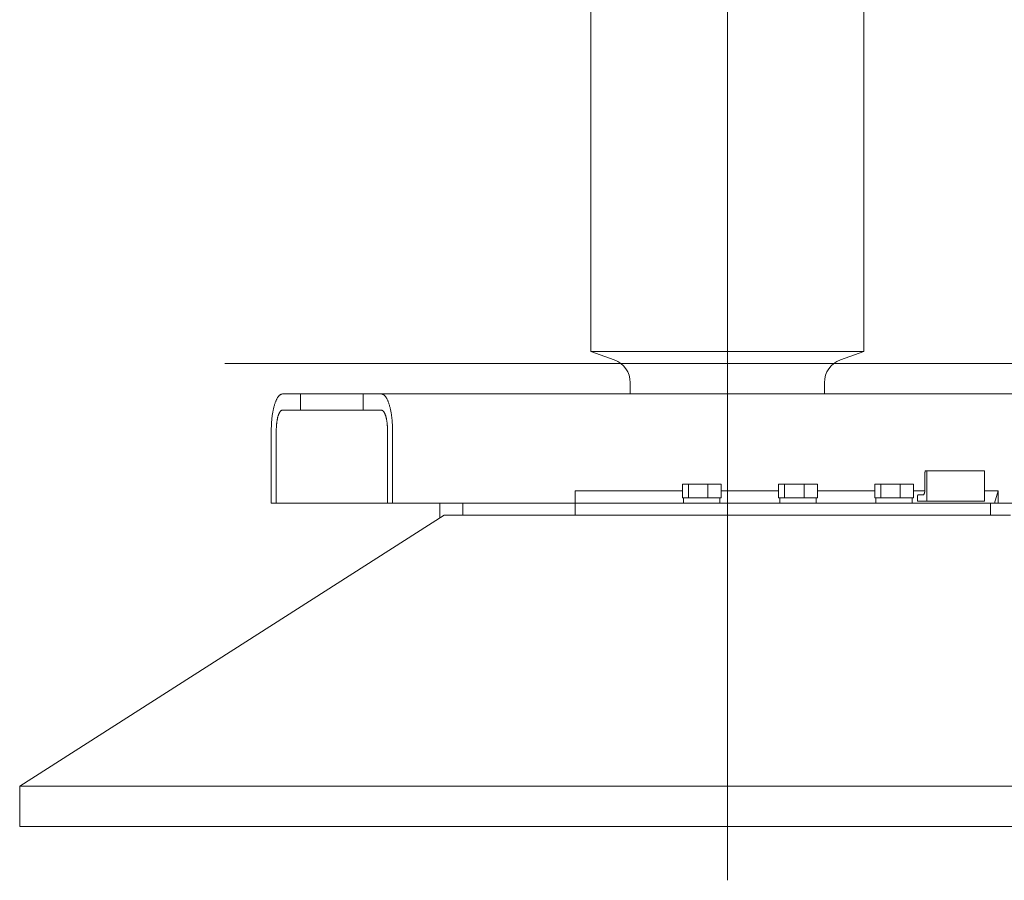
# Model space of a CAD drawing. Extents: x 0 to 59450, y 0 to 42050.
# Tile 40 of 256: x 17795 to 18282, y 10843 to 11269. Entities that reach past the tile are written whole.
import ezdxf

# ---------------------------------------------------------------- set-up
doc = ezdxf.new("R2010")
doc.units = 0
doc.header["$LTSCALE"] = 20
doc.header["$MEASUREMENT"] = 0
doc.layers.get('0').update_dxf_attribs({"linetype": 'CONTINUOUS'})

msp = doc.modelspace()

# ---------------------------------------------------------------- linework, layer by layer
at = {"color": 3, "linetype": 'Continuous', "lineweight": 13}
for p, q in [((18144.931, 12635.523), (18144.931, 10869.543)), ((18144.931, 11084.543), (18144.931, 11714.523)), ((18077.431, 11694.522), (18077.431, 11104.543)), ((18212.431, 11104.543), (18212.431, 11694.523)), ((18077.431, 11104.543), (18144.932, 11104.543)), ((18077.431, 11104.543), (18088.986, 11100.395)), ((18144.931, 11104.543), (18144.931, 10842.879)), ((18144.932, 11104.543), (18212.431, 11104.543)), ((18200.877, 11100.395), (18212.431, 11104.543)), ((17896.452, 11098.543), (18652.907, 11098.543)), ((18096.931, 11089.101), (18096.931, 11083.543)), ((18192.931, 11083.543), (18192.931, 11089.101)), ((17924.934, 11083.543), (17933.896, 11083.543)), ((17933.896, 11075.543), (17933.896, 11083.543)), ((17933.896, 11083.543), (17964.797, 11083.543)), ((17964.797, 11075.543), (17964.797, 11083.543)), ((17973.759, 11083.543), (17964.797, 11083.543)), ((18511.106, 11083.543), (17973.759, 11083.543)), ((17924.934, 11075.543), (17933.896, 11075.543)), ((17933.896, 11075.543), (17964.797, 11075.543)), ((17973.759, 11075.543), (17964.797, 11075.543)), ((17919.372, 11065.543), (17919.378, 11066.401)), ((17919.372, 11029.543), (17919.372, 11065.543)), ((17921.844, 11065.543), (17921.847, 11066.02)), ((17921.844, 11029.543), (17921.844, 11065.543)), ((17976.849, 11065.543), (17976.846, 11066.02)), ((17976.849, 11029.543), (17976.849, 11065.543)), ((17979.322, 11065.543), (17979.316, 11066.401)), ((17979.321, 11029.543), (17979.321, 11065.543)), ((18242.983, 11045.543), (18242.969, 11045.541)), ((18243.595, 11045.543), (18242.983, 11045.543)), ((18243.595, 11045.543), (18243.595, 11030.543)), ((18267.726, 11045.543), (18243.595, 11045.543)), ((18272.127, 11045.543), (18267.726, 11045.543)), ((18272.127, 11030.543), (18272.127, 11045.543)), ((18242.674, 11044.544), (18242.671, 11036.538)), ((18122.697, 11035.543), (18069.672, 11035.543)), ((18069.672, 11035.543), (18069.672, 11029.543)), ((18122.697, 11038.883), (18125.73, 11038.883)), ((18122.697, 11038.883), (18122.697, 11032.083)), ((18135.33, 11038.883), (18125.73, 11038.883)), ((18125.73, 11038.883), (18125.73, 11032.083)), ((18135.33, 11032.083), (18135.33, 11038.883)), ((18135.33, 11038.883), (18141.898, 11038.883)), ((18141.898, 11038.883), (18141.898, 11032.083)), ((18170.25, 11035.543), (18141.898, 11035.543)), ((18170.25, 11038.883), (18173.283, 11038.883)), ((18170.25, 11038.883), (18170.25, 11032.083)), ((18182.883, 11038.883), (18173.283, 11038.883)), ((18173.283, 11038.883), (18173.283, 11032.083)), ((18182.883, 11032.083), (18182.883, 11038.883)), ((18182.883, 11038.883), (18189.451, 11038.883)), ((18189.451, 11038.883), (18189.451, 11032.083)), ((18217.802, 11035.543), (18189.451, 11035.543)), ((18217.802, 11038.883), (18220.835, 11038.883)), ((18217.802, 11038.883), (18217.802, 11032.083)), ((18230.436, 11038.883), (18220.835, 11038.883)), ((18220.835, 11038.883), (18220.835, 11032.083)), ((18230.436, 11032.083), (18230.436, 11038.883)), ((18230.436, 11038.883), (18237.003, 11038.883)), ((18237.003, 11038.883), (18237.003, 11032.083)), ((18242.618, 11035.543), (18237.003, 11035.543)), ((18242.671, 11036.538), (18242.67, 11036.395)), ((18278.904, 11035.543), (18272.127, 11035.543)), ((18278.904, 11035.543), (18277.05, 11029.543)), ((18278.904, 11029.543), (18278.904, 11035.543)), ((18123.297, 11032.083), (18122.697, 11032.083)), ((18124.976, 11032.083), (18123.297, 11032.083)), ((18123.297, 11032.083), (18123.297, 11029.543)), ((18125.73, 11032.083), (18124.976, 11032.083)), ((18133.029, 11032.083), (18125.73, 11032.083)), ((18133.029, 11032.083), (18135.33, 11032.083)), ((18140.456, 11032.083), (18135.33, 11032.083)), ((18141.898, 11032.083), (18140.456, 11032.083)), ((18141.297, 11029.543), (18141.297, 11032.083)), ((18170.85, 11032.083), (18170.25, 11032.083)), ((18172.527, 11032.083), (18170.85, 11032.083)), ((18170.85, 11032.083), (18170.85, 11029.543)), ((18173.283, 11032.083), (18172.527, 11032.083)), ((18180.58, 11032.083), (18173.283, 11032.083)), ((18180.58, 11032.083), (18182.883, 11032.083)), ((18188.009, 11032.083), (18182.883, 11032.083)), ((18189.451, 11032.083), (18188.009, 11032.083)), ((18188.85, 11029.543), (18188.85, 11032.083)), ((18218.403, 11032.083), (18217.802, 11032.083)), ((18220.081, 11032.083), (18218.403, 11032.083)), ((18218.403, 11032.083), (18218.403, 11029.543)), ((18220.835, 11032.083), (18220.081, 11032.083)), ((18228.134, 11032.083), (18220.835, 11032.083)), ((18228.134, 11032.083), (18230.436, 11032.083)), ((18235.562, 11032.083), (18230.436, 11032.083)), ((18237.003, 11032.083), (18235.562, 11032.083)), ((18236.403, 11029.543), (18236.403, 11032.083)), ((18238.96, 11032.543), (18238.96, 11030.543)), ((18238.96, 11030.543), (18243.595, 11030.543)), ((18239.269, 11033.543), (18239.254, 11033.542)), ((18241.744, 11033.543), (18239.269, 11033.543)), ((18243.595, 11030.543), (18272.127, 11030.543)), ((17919.372, 11029.543), (17921.844, 11029.543)), ((17976.849, 11029.543), (17921.844, 11029.543)), ((17979.321, 11029.543), (17976.849, 11029.543)), ((18069.672, 11029.543), (17979.321, 11029.543)), ((18002.655, 11028.543), (18002.655, 11022.091)), ((18002.657, 11029.018), (18002.656, 11028.993)), ((18002.656, 11028.993), (18002.656, 11028.968)), ((18002.656, 11028.968), (18002.656, 11028.943)), ((18002.656, 11028.943), (18002.656, 11028.918)), ((18002.656, 11028.918), (18002.656, 11028.893)), ((18002.656, 11028.893), (18002.656, 11028.868)), ((18002.656, 11028.868), (18002.656, 11028.843)), ((18002.656, 11028.843), (18002.656, 11028.818)), ((18002.656, 11028.818), (18002.656, 11028.793)), ((18002.656, 11028.793), (18002.656, 11028.768)), ((18002.656, 11028.768), (18002.656, 11028.743)), ((18002.656, 11028.743), (18002.656, 11028.717)), ((18002.656, 11028.717), (18002.656, 11028.693)), ((18002.656, 11028.693), (18002.656, 11028.671)), ((18002.656, 11028.671), (18002.656, 11028.643)), ((18002.656, 11028.643), (18002.656, 11028.6)), ((18002.656, 11028.6), (18002.656, 11028.543)), ((18002.658, 11029.193), (18002.657, 11029.168)), ((18002.657, 11029.168), (18002.657, 11029.143)), ((18002.657, 11029.143), (18002.657, 11029.118)), ((18002.657, 11029.118), (18002.657, 11029.093)), ((18002.657, 11029.093), (18002.657, 11029.068)), ((18002.657, 11029.068), (18002.657, 11029.043)), ((18002.657, 11029.043), (18002.657, 11029.018)), ((18002.659, 11029.343), (18002.658, 11029.318)), ((18002.658, 11029.318), (18002.658, 11029.293)), ((18002.658, 11029.293), (18002.658, 11029.268)), ((18002.658, 11029.268), (18002.658, 11029.243)), ((18002.658, 11029.243), (18002.658, 11029.218)), ((18002.658, 11029.218), (18002.658, 11029.193)), ((18002.66, 11029.443), (18002.659, 11029.418)), ((18002.659, 11029.418), (18002.659, 11029.393)), ((18002.659, 11029.393), (18002.659, 11029.368)), ((18002.659, 11029.368), (18002.659, 11029.343)), ((18002.66, 11029.543), (18002.66, 11029.518)), ((18002.66, 11029.518), (18002.66, 11029.493)), ((18002.66, 11029.493), (18002.66, 11029.468)), ((18002.66, 11029.468), (18002.66, 11029.443)), ((18014.097, 11029.543), (18014.097, 11023.543)), ((18069.72, 11023.543), (18069.72, 11029.543)), ((18069.72, 11029.543), (18275.148, 11029.543)), ((18275.147, 11029.543), (18277.05, 11029.543)), ((18275.148, 11029.543), (18275.148, 11023.543)), ((18277.05, 11029.543), (18278.904, 11029.543)), ((18428.22, 11029.543), (18278.904, 11029.543)), ((18004.931, 11023.543), (17794.931, 10889.543)), ((18005.488, 11023.543), (18004.931, 11023.543)), ((18005.488, 11023.543), (18024.786, 11023.543)), ((18284.931, 11023.543), (18024.786, 11023.543)), ((17794.931, 10889.543), (18253.088, 10889.543)), ((17794.931, 10889.543), (17794.931, 10869.543)), ((18253.088, 10889.543), (18494.931, 10889.543)), ((18253.087, 10869.543), (17794.931, 10869.543)), ((18494.931, 10869.543), (18253.087, 10869.543))]:
    msp.add_line(p, q, dxfattribs=at)
for centre, radius, start, end in [((18084.931, 11089.101), 12, 0, 70.25316), ((18204.931, 11089.101), 12, 109.74684, 180), ((17944.158, 11071.096), 24.243, 161.08761, 162.78657), ((17941.198, 11072.024), 21.142, 159.01698, 160.86552), ((17938.214, 11073.102), 17.97, 156.76278, 158.81959), ((17935.419, 11074.21), 14.965, 154.12428, 156.44092), ((17933.375, 11075.168), 12.707, 151.43624, 153.98443), ((17931.929, 11075.869), 11.102, 148.35237, 151.04952), ((17929.585, 11077.177), 8.422, 144.24757, 147.55496), ((17927.438, 11078.625), 5.834, 139.0388, 143.46894), ((17927.318, 11078.889), 5.571, 136.15454, 140.28471), ((17930.46, 11075.85), 9.942, 134.07971, 136.06824), ((17925.503, 11080.396), 3.253, 120.47915, 127.04098), ((17924.817, 11081.428), 2.017, 104.1852, 118.55117), ((17925.638, 11079.591), 4.014, 100.10263, 109.12919), ((17973.054, 11079.59), 4.015, 70.87259, 79.89833), ((17973.876, 11081.427), 2.018, 61.4518, 75.81679), ((17973.19, 11080.396), 3.253, 52.96256, 59.52415), ((17968.233, 11075.849), 9.943, 43.93531, 45.9238), ((17971.375, 11078.889), 5.571, 39.71851, 43.84862), ((17971.255, 11078.624), 5.834, 36.53403, 40.96417), ((17969.108, 11077.176), 8.422, 32.44989, 35.75733), ((17966.764, 11075.869), 11.102, 28.95423, 31.65145), ((17965.319, 11075.167), 12.707, 26.01913, 28.5674), ((17963.274, 11074.21), 14.965, 23.56247, 25.87921), ((17960.48, 11073.101), 17.97, 21.18365, 23.24056), ((17957.496, 11072.022), 21.141, 19.13916, 20.98781), ((17954.537, 11071.095), 24.242, 17.21641, 18.91547), ((17964.091, 11066.764), 44.657, 170.22547, 171.34332), ((17960.854, 11067.249), 41.384, 168.9436, 170.12654), ((17957.593, 11067.848), 38.069, 167.63052, 168.88646), ((17954.168, 11068.519), 34.58, 166.15894, 167.50091), ((17950.755, 11069.312), 31.077, 164.63035, 166.0739), ((17947.36, 11070.162), 27.577, 162.90025, 164.46202), ((17929.624, 11070.889), 7.06, 151.43294, 153.98089), ((17928.821, 11071.279), 6.169, 148.3545, 151.05138), ((17927.518, 11072.006), 4.679, 144.24448, 147.55151), ((17926.325, 11072.81), 3.241, 139.03966, 143.46928), ((17926.258, 11072.957), 3.095, 136.14845, 140.27811), ((17928.007, 11071.269), 5.526, 134.0946, 136.08288), ((17925.25, 11073.795), 1.807, 120.4695, 127.0305), ((17924.869, 11074.368), 1.121, 104.18344, 118.54771), ((17925.326, 11073.347), 2.23, 100.11019, 109.13595), ((17973.367, 11073.347), 2.231, 70.86691, 79.89189), ((17973.824, 11074.368), 1.121, 61.45463, 75.81869), ((17973.443, 11073.794), 1.807, 52.97395, 59.53529), ((17970.686, 11071.269), 5.526, 43.91917, 45.90759), ((17972.435, 11072.957), 3.095, 39.72554, 43.85556), ((17972.368, 11072.81), 3.241, 36.53404, 40.96415), ((17971.175, 11072.006), 4.679, 32.45004, 35.75749), ((17969.872, 11071.28), 6.169, 28.95014, 31.64739), ((17969.07, 11070.89), 7.059, 26.01892, 28.56725), ((17951.335, 11070.161), 27.576, 15.54086, 17.10273), ((17947.94, 11069.311), 31.075, 13.92959, 15.37324), ((17944.528, 11068.518), 34.578, 12.5018, 13.84387), ((17941.104, 11067.846), 38.066, 11.11686, 12.37289), ((17937.843, 11067.248), 41.381, 9.87671, 11.05975), ((17934.606, 11066.763), 44.653, 8.65858, 9.77652), ((17976.001, 11065.557), 56.63, 175.56524, 176.47256), ((17974.053, 11065.691), 54.678, 174.60489, 175.54685), ((17972.101, 11065.819), 52.722, 173.56919, 174.5447), ((17969.917, 11066.041), 50.527, 172.52958, 173.54197), ((17967.008, 11066.356), 47.602, 171.3855, 172.44928), ((17949.923, 11065.819), 28.07, 172.52671, 173.53907), ((17948.308, 11065.992), 26.446, 171.3811, 172.44484), ((17946.69, 11066.22), 24.811, 170.22318, 171.341), ((17944.891, 11066.49), 22.993, 168.94134, 170.12424), ((17943.079, 11066.822), 21.151, 167.62827, 168.88415), ((17941.175, 11067.195), 19.212, 166.15575, 167.49766), ((17939.279, 11067.636), 17.265, 164.62602, 166.06949), ((17937.394, 11068.108), 15.323, 162.89837, 164.46005), ((17935.613, 11068.627), 13.467, 161.08228, 162.78112), ((17933.972, 11069.142), 11.748, 159.01661, 160.86502), ((17932.313, 11069.742), 9.985, 156.76207, 158.81871), ((17930.759, 11070.358), 8.314, 154.12046, 156.4369), ((17967.935, 11070.358), 8.313, 23.56602, 25.88282), ((17966.381, 11069.742), 9.983, 21.18261, 23.23958), ((17964.723, 11069.143), 11.746, 19.13483, 20.98354), ((17963.082, 11068.628), 13.465, 17.21874, 18.91787), ((17961.301, 11068.109), 15.32, 15.53982, 17.10176), ((17959.417, 11067.637), 17.262, 13.92911, 15.37283), ((17957.521, 11067.196), 19.208, 12.50098, 13.84312), ((17955.618, 11066.823), 21.147, 11.11574, 12.37184), ((17953.806, 11066.491), 22.989, 9.87447, 11.05758), ((17952.008, 11066.221), 24.807, 8.65774, 9.77575), ((17950.389, 11065.994), 26.441, 7.55276, 8.61668), ((17948.774, 11065.82), 28.065, 6.45969, 7.47223), ((17931.689, 11066.353), 47.598, 7.55389, 8.61775), ((17928.78, 11066.04), 50.524, 6.46053, 7.47301), ((17926.597, 11065.818), 52.718, 5.4578, 6.43339), ((17924.645, 11065.689), 54.673, 4.45565, 5.3977), ((17922.698, 11065.555), 56.625, 3.52995, 4.43735), ((17974.277, 11065.604), 54.905, 178.26174, 179.16892), ((17977.801, 11065.507), 58.43, 177.40603, 178.27105), ((17978.785, 11065.456), 59.416, 176.54029, 177.39974), ((17952.344, 11065.576), 30.501, 178.25901, 179.1662), ((17954.303, 11065.521), 32.46, 177.40282, 178.26783), ((17954.855, 11065.492), 33.013, 176.53626, 177.39571), ((17953.305, 11065.549), 31.462, 175.56168, 176.46898), ((17952.219, 11065.624), 30.374, 174.60168, 175.54363), ((17951.138, 11065.695), 29.291, 173.56616, 174.54164), ((17947.56, 11065.697), 29.286, 5.45599, 6.43164), ((17946.479, 11065.625), 30.369, 4.45515, 5.39726), ((17945.394, 11065.551), 31.456, 3.52865, 4.4361), ((17943.843, 11065.494), 33.007, 2.60075, 3.46034), ((17944.395, 11065.523), 32.454, 1.72976, 2.59491), ((17946.353, 11065.577), 30.495, 0.83136, 1.73869), ((17919.914, 11065.454), 59.41, 2.60279, 3.46232), ((17920.898, 11065.505), 58.425, 1.73151, 2.5966), ((17924.421, 11065.603), 54.9, 0.83236, 1.73962), ((18245.468, 11044.564), 2.793, 173.39728, 174.38955), ((18244.897, 11044.648), 2.217, 172.54307, 173.86274), ((18245.022, 11044.633), 2.342, 171.3493, 172.55752), ((18244.999, 11044.634), 2.319, 170.10516, 171.28935), ((18244.719, 11044.686), 2.035, 168.85274, 170.1872), ((18244.499, 11044.734), 1.809, 167.52575, 168.99412), ((18244.343, 11044.771), 1.649, 166.04731, 167.61022), ((18244.17, 11044.817), 1.47, 164.48539, 166.17714), ((18243.993, 11044.869), 1.285, 162.73118, 164.58918), ((18243.826, 11044.925), 1.11, 160.88512, 162.94392), ((18243.677, 11044.979), 0.951, 158.75427, 161.03194), ((18243.541, 11045.037), 0.803, 156.55076, 159.10745), ((18243.418, 11045.092), 0.668, 153.81248, 156.68315), ((18243.313, 11045.149), 0.55, 151.04058, 154.31488), ((18243.225, 11045.2), 0.447, 147.59205, 151.31314), ((18243.152, 11045.251), 0.359, 143.90798, 148.19995), ((18243.098, 11045.294), 0.289, 139.61018, 144.51059), ((18243.053, 11045.336), 0.229, 134.63522, 140.31158), ((18243.022, 11045.37), 0.183, 128.69054, 135.16635), ((18243.004, 11045.397), 0.149, 122.47392, 129.76174), ((18242.993, 11045.416), 0.128, 114.91709, 122.70997), ((18242.986, 11045.434), 0.109, 107.34764, 115.93084), ((18242.982, 11045.449), 0.0931, 98.48951, 107.92471), ((18249, 11044.439), 6.326, 178.06061, 179.05538), ((18245.106, 11044.604), 2.43, 176.85034, 178.84228), ((18245.246, 11044.602), 2.569, 175.71853, 176.96334), ((18248.613, 11044.246), 5.954, 174.29765, 174.7201), ((18235.233, 11036.339), 7.428, 350.18857, 351.30699), ((18234.747, 11036.407), 7.918, 351.34819, 352.41243), ((18234.261, 11036.46), 8.407, 352.49465, 353.50744), ((18233.897, 11036.497), 8.773, 353.53402, 354.50983), ((18233.569, 11036.519), 9.101, 354.57107, 355.51326), ((18233.247, 11036.541), 9.425, 355.53023, 356.43768), ((18232.779, 11036.559), 9.893, 356.50577, 357.36533), ((18232.947, 11036.55), 9.724, 357.37088, 358.23587), ((18233.521, 11036.533), 9.15, 358.22911, 359.13607), ((18245.268, 11032.437), 6.31, 178.04056, 179.03789), ((18241.389, 11032.603), 2.427, 176.83041, 178.82669), ((18241.521, 11032.6), 2.56, 175.68512, 176.93231), ((18244.898, 11032.243), 5.954, 174.27851, 174.70194), ((18241.748, 11032.562), 2.788, 173.36222, 174.35631), ((18241.179, 11032.647), 2.214, 172.50637, 173.82813), ((18241.308, 11032.631), 2.343, 171.3245, 172.53449), ((18241.285, 11032.632), 2.321, 170.08009, 171.26588), ((18241.002, 11032.684), 2.033, 168.80441, 170.14044), ((18240.786, 11032.732), 1.812, 167.4982, 168.96804), ((18240.626, 11032.769), 1.648, 165.9921, 167.55632), ((18240.458, 11032.815), 1.473, 164.45831, 166.15119), ((18240.277, 11032.867), 1.285, 162.66743, 164.52634), ((18240.114, 11032.923), 1.112, 160.86119, 162.92059), ((18239.964, 11032.978), 0.954, 158.73375, 161.01162), ((18239.826, 11033.036), 0.804, 156.47549, 159.03184), ((18239.705, 11033.091), 0.671, 153.80387, 156.67349), ((18239.599, 11033.148), 0.55, 150.95899, 154.23126), ((18239.512, 11033.2), 0.449, 147.60727, 151.32507), ((18239.439, 11033.25), 0.361, 143.94097, 148.22793), ((18239.382, 11033.294), 0.289, 139.38127, 144.27454), ((18239.339, 11033.335), 0.23, 134.55081, 140.21737), ((18239.309, 11033.369), 0.184, 128.81924, 135.28242), ((18239.289, 11033.397), 0.15, 122.40353, 129.676), ((18239.279, 11033.415), 0.129, 115.14914, 122.92511), ((18239.272, 11033.434), 0.109, 107.30422, 115.87062), ((18239.268, 11033.449), 0.0935, 98.46573, 107.88711), ((18241.626, 11034.202), 0.669, 280.07463, 289.09163), ((18241.763, 11033.895), 0.336, 284.17024, 298.52927), ((18241.649, 11034.067), 0.542, 300.41908, 306.98053), ((18240.822, 11034.825), 1.657, 314.07236, 316.06013), ((18241.347, 11034.318), 0.927, 316.09973, 320.23041), ((18241.328, 11034.362), 0.971, 318.9848, 323.41664), ((18240.972, 11034.603), 1.4, 324.17378, 327.48271), ((18240.58, 11034.821), 1.848, 328.31768, 331.01625), ((18240.342, 11034.937), 2.113, 331.37615, 333.92589), ((18240.002, 11035.097), 2.488, 334.07073, 336.38893), ((18239.535, 11035.281), 2.99, 336.72859, 338.78683), ((18239.04, 11035.461), 3.516, 338.9751, 340.82495), ((18238.552, 11035.616), 4.028, 341.03179, 342.73195), ((18238.013, 11035.771), 4.589, 342.86922, 344.43209), ((18237.453, 11035.913), 5.167, 344.5873, 346.03183), ((18236.884, 11036.045), 5.75, 346.11934, 347.46218), ((18236.316, 11036.158), 6.329, 347.58861, 348.84532), ((18235.772, 11036.257), 6.883, 348.90598, 350.08958)]:
    msp.add_arc(centre, radius, start, end, dxfattribs=at)

doc.saveas('drawing.dxf')
